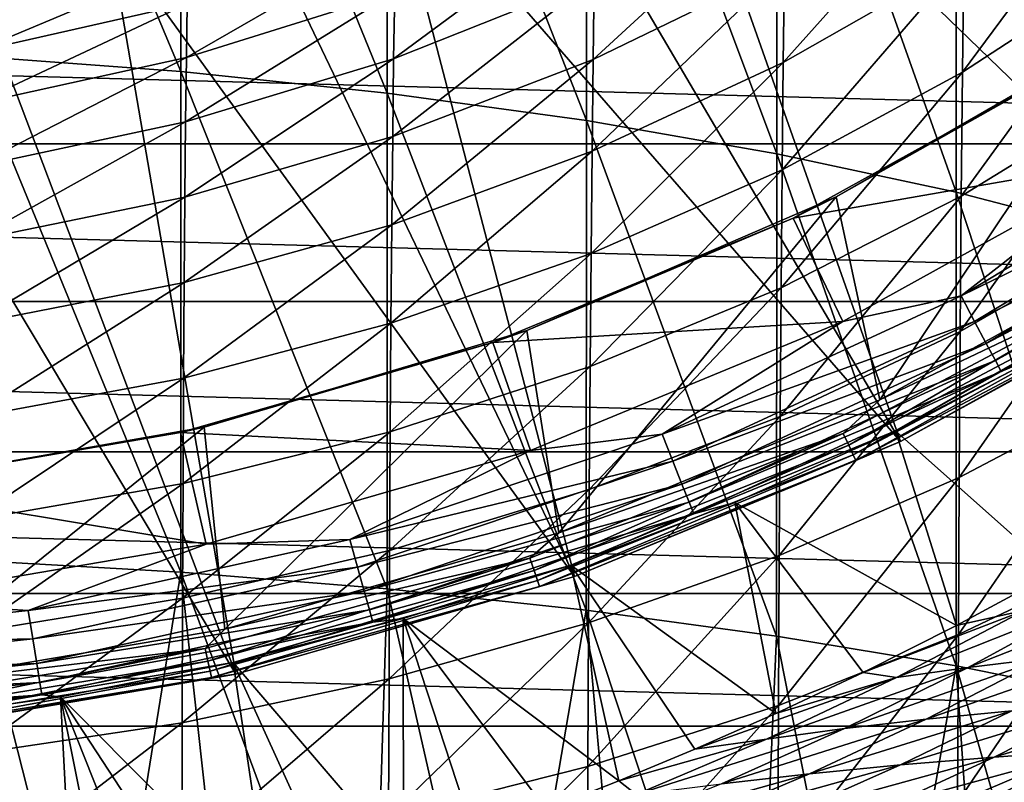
# Model space of a CAD drawing. Header units: metres. Extents: x -25 to 70, y -235 to 25.
# Tile 35 of 89: x 3.13 to 9.5, y -20.54 to -15.61. Entities that reach past the tile are written whole.
import ezdxf

# ---------------------------------------------------------------- set-up
doc = ezdxf.new("R2010")
doc.units = ezdxf.units.M
doc.layers.add('solid_10481012', color=7, linetype='CONTINUOUS')

msp = doc.modelspace()

# ---------------------------------------------------------------- linework, layer by layer
at = {"layer": 'solid_10481012'}
for points in [[(12.689924, -15.912662, 146.860336), (9.559669, -12.203668, 287.487549), (8.805446, -12.758508, 287.488861)], [(2.802681, -15.842874, 330.479065), (4.174084, -15.94379, 330.172699), (2.803312, -12.683741, 329.312592)], [(4.174084, -15.94379, 330.172699), (4.175025, -12.806825, 329.014343), (2.803312, -12.683741, 329.312592)], [(10.82848, -17.233427, 146.860336), (8.805446, -12.758508, 287.488861), (8.018869, -13.266939, 287.490204)], [(10.82848, -17.233427, 146.860336), (12.689924, -15.912662, 146.860336), (8.805446, -12.758508, 287.488861)], [(4.174084, -15.94379, 330.172699), (5.509908, -16.083843, 329.747498), (4.175025, -12.806825, 329.014343)], [(5.509908, -16.083843, 329.747498), (5.511149, -12.97764, 328.600464), (4.175025, -12.806825, 329.014343)], [(5.509908, -16.083843, 329.747498), (6.798703, -16.261856, 329.207062), (5.511149, -12.97764, 328.600464)], [(6.798703, -16.261856, 329.207062), (6.800234, -13.194755, 328.074371), (5.511149, -12.97764, 328.600464)], [(6.798703, -16.261856, 329.207062), (8.029491, -16.476324, 328.555969), (6.800234, -13.194755, 328.074371)], [(8.029491, -16.476324, 328.555969), (8.0313, -13.45633, 327.440552), (6.800234, -13.194755, 328.074371)], [(10.82848, -17.233427, 146.860336), (8.018869, -13.266939, 287.490204), (7.202557, -13.727188, 287.491547)], [(8.029491, -16.476324, 328.555969), (9.19181, -16.725376, 327.799866), (8.0313, -13.45633, 327.440552)], [(9.19181, -16.725376, 327.799866), (9.19388, -13.760088, 326.704498), (8.0313, -13.45633, 327.440552)], [(8.830861, -18.337471, 146.860336), (7.202557, -13.727188, 287.491547), (6.359639, -14.137401, 287.492859)], [(8.830861, -18.337471, 146.860336), (10.82848, -17.233427, 146.860336), (7.202557, -13.727188, 287.491547)], [(9.19181, -16.725376, 327.799866), (10.27564, -17.006947, 326.945038), (9.19388, -13.760088, 326.704498)], [(10.27564, -17.006947, 326.945038), (10.277954, -14.103506, 325.872375), (9.19388, -13.760088, 326.704498)], [(8.830861, -18.337471, 146.860336), (6.359639, -14.137401, 287.492859), (5.49359, -14.495871, 287.49408)], [(6.722189, -19.210913, 146.860336), (5.49359, -14.495871, 287.49408), (4.608154, -14.801135, 287.495117)], [(6.722189, -19.210913, 146.860336), (8.830861, -18.337471, 146.860336), (5.49359, -14.495871, 287.49408)], [(9.231731, -15.948812, 298.780029), (9.240475, -15.220299, 297.751526), (10.330043, -14.467548, 298.253601)], [(10.320268, -15.235913, 299.335907), (9.231731, -15.948812, 298.780029), (10.330043, -14.467548, 298.253601)], [(8.072002, -15.886113, 297.307434), (8.08037, -15.26539, 296.272186), (9.250053, -14.567857, 296.66626)], [(9.240475, -15.220299, 297.751526), (8.072002, -15.886113, 297.307434), (9.250053, -14.567857, 296.66626)], [(6.841783, -15.86606, 295.932831), (6.849484, -15.344194, 294.889557), (8.089466, -14.719397, 295.18399)], [(8.08037, -15.26539, 296.272186), (6.841783, -15.86606, 295.932831), (8.089466, -14.719397, 295.18399)], [(6.722189, -19.210913, 146.860336), (4.608154, -14.801135, 287.495117), (3.706413, -15.052256, 287.49585)], [(5.551063, -15.862793, 294.645172), (5.557805, -15.431769, 293.590454), (6.857803, -14.89591, 293.796204)], [(6.849484, -15.344194, 294.889557), (5.551063, -15.862793, 294.645172), (6.857803, -14.89591, 293.796204)], [(4.528981, -19.842764, 146.860336), (3.706413, -15.052256, 287.49585), (2.791026, -15.24853, 287.496216)], [(4.528981, -19.842764, 146.860336), (6.722189, -19.210913, 146.860336), (3.706413, -15.052256, 287.49585)], [(4.210369, -15.853358, 293.428589), (4.215855, -15.50655, 292.357117), (5.565046, -15.073649, 292.487701)], [(5.557805, -15.431769, 293.590454), (4.210369, -15.853358, 293.428589), (5.565046, -15.073649, 292.487701)], [(8.064364, -16.579376, 298.288361), (8.072002, -15.886113, 297.307434), (9.240475, -15.220299, 297.751526)], [(9.231731, -15.948812, 298.780029), (8.064364, -16.579376, 298.288361), (9.240475, -15.220299, 297.751526)], [(4.528981, -19.842764, 146.860336), (2.791026, -15.24853, 287.496216), (1.865521, -15.389191, 287.496368)], [(2.830728, -15.818482, 292.263031), (2.834666, -15.552446, 291.16684), (4.22172, -15.234026, 291.237885)], [(4.215855, -15.50655, 292.357117), (2.830728, -15.818482, 292.263031), (4.22172, -15.234026, 291.237885)], [(6.834698, -16.459469, 296.924988), (6.841783, -15.86606, 295.932831), (8.08037, -15.26539, 296.272186)], [(8.072002, -15.886113, 297.307434), (6.834698, -16.459469, 296.924988), (8.08037, -15.26539, 296.272186)], [(9.223822, -16.75107, 299.750214), (9.231731, -15.948812, 298.780029), (10.320268, -15.235913, 299.335907)], [(10.311425, -16.08182, 300.35675), (9.223822, -16.75107, 299.750214), (10.320268, -15.235913, 299.335907)], [(19.32082, -16.41123), (-19.32082, -16.41123), (-20.180984, -15.341129)], [(20.180984, -15.341129), (19.32082, -16.41123), (-20.180984, -15.341129)], [(5.544821, -16.364634, 295.651154), (5.551063, -15.862793, 294.645172), (6.849484, -15.344194, 294.889557)], [(6.841783, -15.86606, 295.932831), (5.544821, -16.364634, 295.651154), (6.849484, -15.344194, 294.889557)], [(2.27882, -20.225082, 146.860336), (4.528981, -19.842764, 146.860336), (1.865521, -15.389191, 287.496368)], [(4.205262, -16.270803, 294.452911), (4.210369, -15.853358, 293.428589), (5.557805, -15.431769, 293.590454)], [(5.551063, -15.862793, 294.645172), (4.205262, -16.270803, 294.452911), (5.557805, -15.431769, 293.590454)], [(2.827044, -16.157141, 293.311951), (2.830728, -15.818482, 292.263031), (4.215855, -15.50655, 292.357117)], [(4.210369, -15.853358, 293.428589), (2.827044, -16.157141, 293.311951), (4.215855, -15.50655, 292.357117)], [(8.415091, -16.755558, 146.550003), (9.975601, -15.876079, 146.026184), (10.303377, -15.665342, 146.550003)], [(8.415091, -16.755558, 146.550003), (10.303377, -15.665342, 146.550003), (8.697362, -18.068983, 146.550003)], [(10.303377, -15.665342, 146.550003), (10.666078, -16.981375, 146.550003), (8.697362, -18.068983, 146.550003)], [(2.802304, -19.105059, 331.421875), (4.173523, -19.183428, 331.109009), (2.802681, -15.842874, 330.479065)], [(4.173523, -19.183428, 331.109009), (4.174084, -15.94379, 330.172699), (2.802681, -15.842874, 330.479065)], [(2.823615, -16.5648, 294.314362), (2.827044, -16.157141, 293.311951), (4.210369, -15.853358, 293.428589)], [(4.205262, -16.270803, 294.452911), (2.823615, -16.5648, 294.314362), (4.210369, -15.853358, 293.428589)], [(4.200533, -16.756886, 295.429565), (4.205262, -16.270803, 294.452911), (5.551063, -15.862793, 294.645172)], [(5.544821, -16.364634, 295.651154), (4.200533, -16.756886, 295.429565), (5.551063, -15.862793, 294.645172)], [(5.53908, -16.935369, 296.607574), (5.544821, -16.364634, 295.651154), (6.841783, -15.86606, 295.932831)], [(6.834698, -16.459469, 296.924988), (5.53908, -16.935369, 296.607574), (6.841783, -15.86606, 295.932831)], [(6.82823, -17.122377, 297.86499), (6.834698, -16.459469, 296.924988), (8.072002, -15.886113, 297.307434)], [(8.064364, -16.579376, 298.288361), (6.82823, -17.122377, 297.86499), (8.072002, -15.886113, 297.307434)], [(10.369812, -16.50346, 146.013245), (9.975601, -15.876079, 146.026184), (8.13532, -16.893166, 146.026184)], [(8.415091, -16.755558, 146.550003), (8.13532, -16.893166, 146.026184), (9.975601, -15.876079, 146.026184)], [(4.173523, -19.183428, 331.109009), (5.509167, -19.292189, 330.674805), (4.174084, -15.94379, 330.172699)], [(5.509167, -19.292189, 330.674805), (5.509908, -16.083843, 329.747498), (4.174084, -15.94379, 330.172699)], [(8.057455, -17.343029, 299.213715), (8.064364, -16.579376, 298.288361), (9.231731, -15.948812, 298.780029)], [(9.223822, -16.75107, 299.750214), (8.057455, -17.343029, 299.213715), (9.231731, -15.948812, 298.780029)], [(5.509167, -19.292189, 330.674805), (6.797788, -19.430429, 330.122894), (5.509908, -16.083843, 329.747498)], [(6.797788, -19.430429, 330.122894), (6.798703, -16.261856, 329.207062), (5.509908, -16.083843, 329.747498)], [(9.216745, -17.625454, 300.659821), (9.223822, -16.75107, 299.750214), (10.311425, -16.08182, 300.35675)], [(10.303515, -17.003399, 301.31369), (9.216745, -17.625454, 300.659821), (10.311425, -16.08182, 300.35675)], [(2.82044, -17.03953, 295.269867), (2.823615, -16.5648, 294.314362), (4.205262, -16.270803, 294.452911)], [(4.200533, -16.756886, 295.429565), (2.82044, -17.03953, 295.269867), (4.205262, -16.270803, 294.452911)], [(6.797788, -19.430429, 330.122894), (8.028411, -19.596977, 329.457977), (6.798703, -16.261856, 329.207062)], [(8.028411, -19.596977, 329.457977), (8.029491, -16.476324, 328.555969), (6.798703, -16.261856, 329.207062)], [(9.222961, -17.396351, 145.984497), (11.049773, -16.297195, 145.984497), (10.369812, -16.50346, 146.013245)], [(11.154413, -16.451529, 145.906494), (11.049773, -16.297195, 145.984497), (9.222961, -17.396351, 145.984497)], [(4.196184, -17.309786, 296.357849), (4.200533, -16.756886, 295.429565), (5.544821, -16.364634, 295.651154)], [(5.53908, -16.935369, 296.607574), (4.196184, -17.309786, 296.357849), (5.544821, -16.364634, 295.651154)], [(18.403963, -17.433207), (-18.403963, -17.433207), (-19.32082, -16.41123)], [(19.32082, -16.41123), (18.403963, -17.433207), (-19.32082, -16.41123)], [(5.533838, -17.573082, 297.51355), (5.53908, -16.935369, 296.607574), (6.834698, -16.459469, 296.924988)], [(6.82823, -17.122377, 297.86499), (5.533838, -17.573082, 297.51355), (6.834698, -16.459469, 296.924988)], [(8.028411, -19.596977, 329.457977), (9.190574, -19.790384, 328.685822), (8.029491, -16.476324, 328.555969)], [(9.190574, -19.790384, 328.685822), (9.19181, -16.725376, 327.799866), (8.029491, -16.476324, 328.555969)], [(9.310303, -17.561092, 145.906494), (11.154413, -16.451529, 145.906494), (9.222961, -17.396351, 145.984497)], [(11.244744, -16.584757, 145.784256), (11.154413, -16.451529, 145.906494), (9.310303, -17.561092, 145.906494)], [(8.456807, -17.560741, 146.013245), (10.369812, -16.50346, 146.013245), (8.13532, -16.893166, 146.026184)], [(9.222961, -17.396351, 145.984497), (10.369812, -16.50346, 146.013245), (8.456807, -17.560741, 146.013245)], [(6.82238, -17.852785, 298.751709), (6.82823, -17.122377, 297.86499), (8.064364, -16.579376, 298.288361)], [(8.057455, -17.343029, 299.213715), (6.82238, -17.852785, 298.751709), (8.064364, -16.579376, 298.288361)], [(9.385699, -17.703306, 145.784256), (11.244744, -16.584757, 145.784256), (9.310303, -17.561092, 145.906494)], [(11.315, -16.688375, 145.62558), (11.244744, -16.584757, 145.784256), (9.385699, -17.703306, 145.784256)], [(9.44434, -17.813915, 145.62558), (11.315, -16.688375, 145.62558), (9.385699, -17.703306, 145.784256)], [(11.360696, -16.755772, 145.440598), (11.315, -16.688375, 145.62558), (9.44434, -17.813915, 145.62558)], [(6.412943, -17.619213, 146.550003), (8.13532, -16.893166, 146.026184), (8.415091, -16.755558, 146.550003)], [(6.412943, -17.619213, 146.550003), (8.415091, -16.755558, 146.550003), (6.619149, -18.929319, 146.550003)], [(8.415091, -16.755558, 146.550003), (8.697362, -18.068983, 146.550003), (6.619149, -18.929319, 146.550003)], [(8.051274, -18.175669, 300.081451), (8.057455, -17.343029, 299.213715), (9.223822, -16.75107, 299.750214)], [(9.216745, -17.625454, 300.659821), (8.051274, -18.175669, 300.081451), (9.223822, -16.75107, 299.750214)], [(9.190574, -19.790384, 328.685822), (10.274258, -20.009043, 327.812866), (9.19181, -16.725376, 327.799866)], [(10.274258, -20.009043, 327.812866), (10.27564, -17.006947, 326.945038), (9.19181, -16.725376, 327.799866)], [(9.482481, -17.885857, 145.440598), (11.360696, -16.755772, 145.440598), (9.44434, -17.813915, 145.62558)], [(9.482481, -17.885857, 145.440598), (10.787749, -17.168606, 145.241302), (11.360696, -16.755772, 145.440598)], [(2.817519, -17.579576, 296.177887), (2.82044, -17.03953, 295.269867), (4.200533, -16.756886, 295.429565)], [(4.196184, -17.309786, 296.357849), (2.817519, -17.579576, 296.177887), (4.200533, -16.756886, 295.429565)], [(4.192213, -17.927677, 297.237061), (4.196184, -17.309786, 296.357849), (5.53908, -16.935369, 296.607574)], [(5.533838, -17.573082, 297.51355), (4.192213, -17.927677, 297.237061), (5.53908, -16.935369, 296.607574)], [(8.456807, -17.560741, 146.013245), (8.13532, -16.893166, 146.026184), (6.192732, -17.697813, 146.026184)], [(6.412943, -17.619213, 146.550003), (6.192732, -17.697813, 146.026184), (8.13532, -16.893166, 146.026184)], [(10.38719, -17.263643, 146.565231), (8.697362, -18.068983, 146.550003), (10.666078, -16.981375, 146.550003)], [(9.210505, -18.571012, 301.506042), (9.216745, -17.625454, 300.659821), (10.303515, -17.003399, 301.31369)], [(10.296538, -17.999403, 302.203644), (9.210505, -18.571012, 301.506042), (10.303515, -17.003399, 301.31369)], [(5.529097, -18.275896, 298.368225), (5.533838, -17.573082, 297.51355), (6.82823, -17.122377, 297.86499)], [(6.82238, -17.852785, 298.751709), (5.529097, -18.275896, 298.368225), (6.82823, -17.122377, 297.86499)], [(9.482481, -17.885857, 145.440598), (9.808127, -17.746469, 145.241302), (10.787749, -17.168606, 145.241302)], [(8.459771, -18.285496, 146.565231), (8.697362, -18.068983, 146.550003), (10.38719, -17.263643, 146.565231)], [(8.459771, -18.285496, 146.565231), (10.38719, -17.263643, 146.565231), (8.49551, -18.362745, 146.609634)], [(10.38719, -17.263643, 146.565231), (10.431071, -17.336575, 146.609634), (8.49551, -18.362745, 146.609634)], [(10.486882, -17.429333, 146.765198), (10.82848, -17.233427, 146.860336), (8.830861, -18.337471, 146.860336)], [(2.814853, -18.183184, 297.037842), (2.817519, -17.579576, 296.177887), (4.196184, -17.309786, 296.357849)], [(4.192213, -17.927677, 297.237061), (2.814853, -18.183184, 297.037842), (4.196184, -17.309786, 296.357849)], [(6.817146, -18.649477, 299.583405), (6.82238, -17.852785, 298.751709), (8.057455, -17.343029, 299.213715)], [(8.051274, -18.175669, 300.081451), (6.817146, -18.649477, 299.583405), (8.057455, -17.343029, 299.213715)], [(8.49551, -18.362745, 146.609634), (10.431071, -17.336575, 146.609634), (8.523531, -18.423311, 146.67865)], [(10.431071, -17.336575, 146.609634), (10.465476, -17.393757, 146.67865), (8.523531, -18.423311, 146.67865)], [(17.433207, -18.403959), (-17.433207, -18.403959), (-18.403963, -17.433207)], [(18.403963, -17.433207), (17.433207, -18.403959), (-18.403963, -17.433207)], [(7.28802, -18.291552, 145.984497), (9.222961, -17.396351, 145.984497), (8.456807, -17.560741, 146.013245)], [(9.310303, -17.561092, 145.906494), (9.222961, -17.396351, 145.984497), (7.28802, -18.291552, 145.984497)], [(8.523531, -18.423311, 146.67865), (10.465476, -17.393757, 146.67865), (8.540965, -18.460993, 146.765198)], [(10.465476, -17.393757, 146.67865), (10.486882, -17.429333, 146.765198), (8.540965, -18.460993, 146.765198)], [(8.540965, -18.460993, 146.765198), (10.486882, -17.429333, 146.765198), (8.830861, -18.337471, 146.860336)], [(4.188621, -18.60878, 298.066528), (4.192213, -17.927677, 297.237061), (5.533838, -17.573082, 297.51355)], [(5.529097, -18.275896, 298.368225), (4.188621, -18.60878, 298.066528), (5.533838, -17.573082, 297.51355)], [(6.437453, -18.397184, 146.013245), (8.456807, -17.560741, 146.013245), (6.192732, -17.697813, 146.026184)], [(7.28802, -18.291552, 145.984497), (8.456807, -17.560741, 146.013245), (6.437453, -18.397184, 146.013245)], [(7.357037, -18.464769, 145.906494), (9.310303, -17.561092, 145.906494), (7.28802, -18.291552, 145.984497)], [(9.385699, -17.703306, 145.784256), (9.310303, -17.561092, 145.906494), (7.357037, -18.464769, 145.906494)], [(4.32412, -18.244574, 146.550003), (6.192732, -17.697813, 146.026184), (6.412943, -17.619213, 146.550003)], [(4.32412, -18.244574, 146.550003), (6.412943, -17.619213, 146.550003), (4.458097, -19.551409, 146.550003)], [(6.412943, -17.619213, 146.550003), (6.619149, -18.929319, 146.550003), (4.458097, -19.551409, 146.550003)], [(8.045821, -19.076605, 300.888977), (8.051274, -18.175669, 300.081451), (9.216745, -17.625454, 300.659821)], [(9.210505, -18.571012, 301.506042), (8.045821, -19.076605, 300.888977), (9.216745, -17.625454, 300.659821)], [(6.437453, -18.397184, 146.013245), (6.192732, -17.697813, 146.026184), (4.172267, -18.279898, 146.026184)], [(4.32412, -18.244574, 146.550003), (4.172267, -18.279898, 146.026184), (6.192732, -17.697813, 146.026184)], [(7.416616, -18.614302, 145.784256), (9.385699, -17.703306, 145.784256), (7.357037, -18.464769, 145.906494)], [(9.44434, -17.813915, 145.62558), (9.385699, -17.703306, 145.784256), (7.416616, -18.614302, 145.784256)], [(9.830387, -19.185242, 108.580101), (9.808127, -17.746469, 145.241302), (8.797645, -18.268497, 145.241302)], [(9.482481, -17.885857, 145.440598), (8.797645, -18.268497, 145.241302), (9.808127, -17.746469, 145.241302)], [(7.462954, -18.730602, 145.62558), (9.44434, -17.813915, 145.62558), (7.416616, -18.614302, 145.784256)], [(9.482481, -17.885857, 145.440598), (9.44434, -17.813915, 145.62558), (7.462954, -18.730602, 145.62558)], [(5.524855, -19.042749, 299.170013), (5.529097, -18.275896, 298.368225), (6.82238, -17.852785, 298.751709)], [(6.817146, -18.649477, 299.583405), (5.524855, -19.042749, 299.170013), (6.82238, -17.852785, 298.751709)], [(7.493093, -18.806246, 145.440598), (9.482481, -17.885857, 145.440598), (7.462954, -18.730602, 145.62558)], [(7.493093, -18.806246, 145.440598), (8.797645, -18.268497, 145.241302), (9.482481, -17.885857, 145.440598)], [(2.812442, -18.848642, 297.849152), (2.814853, -18.183184, 297.037842), (4.192213, -17.927677, 297.237061)], [(4.188621, -18.60878, 298.066528), (2.812442, -18.848642, 297.849152), (4.192213, -17.927677, 297.237061)], [(9.205097, -19.586813, 302.286041), (9.210505, -18.571012, 301.506042), (10.296538, -17.999403, 302.203644)], [(10.290493, -19.068604, 303.02356), (9.205097, -19.586813, 302.286041), (10.296538, -17.999403, 302.203644)], [(8.459771, -18.285496, 146.565231), (6.619149, -18.929319, 146.550003), (8.697362, -18.068983, 146.550003)], [(6.81253, -19.51199, 300.357635), (6.817146, -18.649477, 299.583405), (8.051274, -18.175669, 300.081451)], [(8.045821, -19.076605, 300.888977), (6.81253, -19.51199, 300.357635), (8.051274, -18.175669, 300.081451)], [(4.337145, -19.002274, 146.013245), (4.172267, -18.279898, 146.026184), (2.099334, -18.632105, 146.026184)], [(2.176767, -18.623219, 146.550003), (2.099334, -18.632105, 146.026184), (4.172267, -18.279898, 146.026184)], [(2.176767, -18.623219, 146.550003), (4.172267, -18.279898, 146.026184), (4.32412, -18.244574, 146.550003)], [(2.176767, -18.623219, 146.550003), (4.32412, -18.244574, 146.550003), (2.240177, -19.927715, 146.550003)], [(4.32412, -18.244574, 146.550003), (4.458097, -19.551409, 146.550003), (2.240177, -19.927715, 146.550003)], [(4.337145, -19.002274, 146.013245), (6.437453, -18.397184, 146.013245), (4.172267, -18.279898, 146.026184)], [(4.185408, -19.35216, 298.844757), (4.188621, -18.60878, 298.066528), (5.529097, -18.275896, 298.368225)], [(5.524855, -19.042749, 299.170013), (4.185408, -19.35216, 298.844757), (5.529097, -18.275896, 298.368225)], [(7.493093, -18.806246, 145.440598), (7.759481, -18.733046, 145.241302), (8.797645, -18.268497, 145.241302)], [(9.193628, -19.529049, 107.78611), (8.797645, -18.268497, 145.241302), (7.759481, -18.733046, 145.241302)], [(9.193628, -19.529049, 107.78611), (9.830387, -19.185242, 108.580101), (8.797645, -18.268497, 145.241302)], [(5.267633, -18.972298, 145.984497), (7.28802, -18.291552, 145.984497), (6.437453, -18.397184, 146.013245)], [(7.357037, -18.464769, 145.906494), (7.28802, -18.291552, 145.984497), (5.267633, -18.972298, 145.984497)], [(6.43317, -19.092968, 146.565231), (6.619149, -18.929319, 146.550003), (8.459771, -18.285496, 146.565231)], [(6.43317, -19.092968, 146.565231), (8.459771, -18.285496, 146.565231), (6.460348, -19.173628, 146.609634)], [(8.459771, -18.285496, 146.565231), (8.49551, -18.362745, 146.609634), (6.460348, -19.173628, 146.609634)], [(8.540965, -18.460993, 146.765198), (8.830861, -18.337471, 146.860336), (6.722189, -19.210913, 146.860336)], [(16.41123, -19.320818), (-16.41123, -19.320818), (-17.433207, -18.403959)], [(17.433207, -18.403959), (16.41123, -19.320818), (-17.433207, -18.403959)], [(5.267633, -18.972298, 145.984497), (6.437453, -18.397184, 146.013245), (4.337145, -19.002274, 146.013245)], [(6.460348, -19.173628, 146.609634), (8.49551, -18.362745, 146.609634), (6.481656, -19.236868, 146.67865)], [(8.49551, -18.362745, 146.609634), (8.523531, -18.423311, 146.67865), (6.481656, -19.236868, 146.67865)], [(5.317517, -19.151964, 145.906494), (7.357037, -18.464769, 145.906494), (5.267633, -18.972298, 145.984497)], [(7.416616, -18.614302, 145.784256), (7.357037, -18.464769, 145.906494), (5.317517, -19.151964, 145.906494)], [(6.481656, -19.236868, 146.67865), (8.523531, -18.423311, 146.67865), (6.494913, -19.276215, 146.765198)], [(8.523531, -18.423311, 146.67865), (8.540965, -18.460993, 146.765198), (6.494913, -19.276215, 146.765198)], [(6.494913, -19.276215, 146.765198), (8.540965, -18.460993, 146.765198), (6.722189, -19.210913, 146.860336)], [(8.041099, -20.045176, 301.633698), (8.045821, -19.076605, 300.888977), (9.210505, -18.571012, 301.506042)], [(9.205097, -19.586813, 302.286041), (8.041099, -20.045176, 301.633698), (9.210505, -18.571012, 301.506042)], [(2.182294, -19.368397, 146.013245), (4.337145, -19.002274, 146.013245), (2.099334, -18.632105, 146.026184)], [(2.810284, -19.575108, 298.610413), (2.812442, -18.848642, 297.849152), (4.188621, -18.60878, 298.066528)], [(4.185408, -19.35216, 298.844757), (2.810284, -19.575108, 298.610413), (4.188621, -18.60878, 298.066528)], [(5.360579, -19.307062, 145.784256), (7.416616, -18.614302, 145.784256), (5.317517, -19.151964, 145.906494)], [(7.462954, -18.730602, 145.62558), (7.416616, -18.614302, 145.784256), (5.360579, -19.307062, 145.784256)], [(5.521114, -19.873369, 299.916565), (5.524855, -19.042749, 299.170013), (6.817146, -18.649477, 299.583405)], [(6.81253, -19.51199, 300.357635), (5.521114, -19.873369, 299.916565), (6.817146, -18.649477, 299.583405)], [(5.394072, -19.427689, 145.62558), (7.462954, -18.730602, 145.62558), (5.360579, -19.307062, 145.784256)], [(7.493093, -18.806246, 145.440598), (7.462954, -18.730602, 145.62558), (5.394072, -19.427689, 145.62558)], [(8.024, -20.098616, 106.175186), (7.759481, -18.733046, 145.241302), (6.696904, -19.138653, 145.241302)], [(7.493093, -18.806246, 145.440598), (6.696904, -19.138653, 145.241302), (7.759481, -18.733046, 145.241302)], [(8.58859, -19.833273, 106.980247), (9.193628, -19.529049, 107.78611), (7.759481, -18.733046, 145.241302)], [(8.024, -20.098616, 106.175186), (8.58859, -19.833273, 106.980247), (7.759481, -18.733046, 145.241302)], [(5.415855, -19.506149, 145.440598), (7.493093, -18.806246, 145.440598), (5.394072, -19.427689, 145.62558)], [(5.415855, -19.506149, 145.440598), (6.696904, -19.138653, 145.241302), (7.493093, -18.806246, 145.440598)], [(3.185487, -19.430613, 145.984497), (5.267633, -18.972298, 145.984497), (4.337145, -19.002274, 146.013245)], [(5.317517, -19.151964, 145.906494), (5.267633, -18.972298, 145.984497), (3.185487, -19.430613, 145.984497)], [(6.43317, -19.092968, 146.565231), (4.458097, -19.551409, 146.550003), (6.619149, -18.929319, 146.550003)], [(3.185487, -19.430613, 145.984497), (4.337145, -19.002274, 146.013245), (2.182294, -19.368397, 146.013245)], [(4.182573, -20.157686, 299.56958), (4.185408, -19.35216, 298.844757), (5.524855, -19.042749, 299.170013)], [(5.521114, -19.873369, 299.916565), (4.182573, -20.157686, 299.56958), (5.524855, -19.042749, 299.170013)], [(2.748013, -22.395218, 332.132904), (3.649439, -22.428814, 331.942352), (2.802304, -19.105059, 331.421875)], [(3.649439, -22.428814, 331.942352), (4.173523, -19.183428, 331.109009), (2.802304, -19.105059, 331.421875)], [(4.331145, -19.676592, 146.565231), (4.458097, -19.551409, 146.550003), (6.43317, -19.092968, 146.565231)], [(4.331145, -19.676592, 146.565231), (6.43317, -19.092968, 146.565231), (4.349443, -19.759718, 146.609634)], [(6.43317, -19.092968, 146.565231), (6.460348, -19.173628, 146.609634), (4.349443, -19.759718, 146.609634)], [(6.80853, -20.439886, 301.07193), (6.81253, -19.51199, 300.357635), (8.045821, -19.076605, 300.888977)], [(8.041099, -20.045176, 301.633698), (6.80853, -20.439886, 301.07193), (8.045821, -19.076605, 300.888977)], [(9.200523, -20.671934, 302.997009), (9.205097, -19.586813, 302.286041), (10.290493, -19.068604, 303.02356)], [(10.28538, -20.209776, 303.770386), (9.200523, -20.671934, 302.997009), (10.290493, -19.068604, 303.02356)], [(3.215654, -19.61462, 145.906494), (5.317517, -19.151964, 145.906494), (3.185487, -19.430613, 145.984497)], [(5.360579, -19.307062, 145.784256), (5.317517, -19.151964, 145.906494), (3.215654, -19.61462, 145.906494)], [(4.349443, -19.759718, 146.609634), (6.460348, -19.173628, 146.609634), (4.363789, -19.824892, 146.67865)], [(6.460348, -19.173628, 146.609634), (6.481656, -19.236868, 146.67865), (4.363789, -19.824892, 146.67865)], [(5.415855, -19.506149, 145.440598), (5.613256, -19.484043, 145.241302), (6.696904, -19.138653, 145.241302)], [(7.008926, -20.534182, 104.564285), (6.696904, -19.138653, 145.241302), (5.613256, -19.484043, 145.241302)], [(7.500268, -20.329721, 105.373695), (8.024, -20.098616, 106.175186), (6.696904, -19.138653, 145.241302)], [(7.008926, -20.534182, 104.564285), (7.500268, -20.329721, 105.373695), (6.696904, -19.138653, 145.241302)], [(3.649439, -22.428814, 331.942352), (4.536898, -22.471783, 331.698669), (4.173523, -19.183428, 331.109009)], [(5.407372, -22.523937, 331.402893), (5.509167, -19.292189, 330.674805), (4.173523, -19.183428, 331.109009)], [(4.536898, -22.471783, 331.698669), (5.407372, -22.523937, 331.402893), (4.173523, -19.183428, 331.109009)], [(4.363789, -19.824892, 146.67865), (6.481656, -19.236868, 146.67865), (4.372714, -19.86544, 146.765198)], [(6.481656, -19.236868, 146.67865), (6.494913, -19.276215, 146.765198), (4.372714, -19.86544, 146.765198)], [(6.494913, -19.276215, 146.765198), (6.722189, -19.210913, 146.860336), (4.528981, -19.842764, 146.860336)], [(9.637474, -19.429663, 106.862144), (9.830387, -19.185242, 108.580101), (9.193628, -19.529049, 107.78611)], [(4.372714, -19.86544, 146.765198), (6.494913, -19.276215, 146.765198), (4.528981, -19.842764, 146.860336)], [(5.407372, -22.523937, 331.402893), (6.258306, -22.585129, 331.055847), (5.509167, -19.292189, 330.674805)], [(6.258306, -22.585129, 331.055847), (6.797788, -19.430429, 330.122894), (5.509167, -19.292189, 330.674805)], [(10.529306, -19.303759, 104.909279), (10.065566, -19.363779, 105.877861), (9.26801, -19.799702, 104.772224)], [(9.762037, -19.739948, 103.83757), (10.529306, -19.303759, 104.909279), (9.26801, -19.799702, 104.772224)], [(15.341186, -20.180944), (-15.341186, -20.180944), (-16.41123, -19.320818)], [(16.41123, -19.320818), (15.341186, -20.180944), (-16.41123, -19.320818)], [(2.808381, -20.362555, 299.31955), (2.810284, -19.575108, 298.610413), (4.185408, -19.35216, 298.844757)], [(4.182573, -20.157686, 299.56958), (2.808381, -20.362555, 299.31955), (4.185408, -19.35216, 298.844757)], [(3.241695, -19.773462, 145.784256), (5.360579, -19.307062, 145.784256), (3.215654, -19.61462, 145.906494)], [(5.394072, -19.427689, 145.62558), (5.360579, -19.307062, 145.784256), (3.241695, -19.773462, 145.784256)], [(10.065566, -19.363779, 105.877861), (9.637474, -19.429663, 106.862144), (8.803946, -19.865532, 105.72113)], [(9.26801, -19.799702, 104.772224), (10.065566, -19.363779, 105.877861), (8.803946, -19.865532, 105.72113)], [(1.065995, -19.661121, 145.984497), (3.185487, -19.430613, 145.984497), (2.182294, -19.368397, 146.013245)], [(3.215654, -19.61462, 145.906494), (3.185487, -19.430613, 145.984497), (1.065995, -19.661121, 145.984497)], [(3.261948, -19.897005, 145.62558), (5.394072, -19.427689, 145.62558), (3.241695, -19.773462, 145.784256)], [(5.415855, -19.506149, 145.440598), (5.394072, -19.427689, 145.62558), (3.261948, -19.897005, 145.62558)], [(6.258306, -22.585129, 331.055847), (7.086747, -22.655178, 330.658569), (6.797788, -19.430429, 330.122894)], [(7.889498, -22.733801, 330.212677), (8.028411, -19.596977, 329.457977), (6.797788, -19.430429, 330.122894)], [(7.086747, -22.655178, 330.658569), (7.889498, -22.733801, 330.212677), (6.797788, -19.430429, 330.122894)], [(9.637474, -19.429663, 106.862144), (9.193628, -19.529049, 107.78611), (8.58859, -19.833273, 106.980247)], [(8.803946, -19.865532, 105.72113), (9.637474, -19.429663, 106.862144), (8.58859, -19.833273, 106.980247)], [(5.613813, -21.056679, 101.851639), (5.613256, -19.484043, 145.241302), (4.511946, -19.768127, 145.241302)], [(5.415855, -19.506149, 145.440598), (4.511946, -19.768127, 145.241302), (5.613256, -19.484043, 145.241302)], [(6.538534, -20.719442, 103.726997), (7.008926, -20.534182, 104.564285), (5.613256, -19.484043, 145.241302)], [(6.074686, -20.892797, 102.829651), (6.538534, -20.719442, 103.726997), (5.613256, -19.484043, 145.241302)], [(5.613813, -21.056679, 101.851639), (6.074686, -20.892797, 102.829651), (5.613256, -19.484043, 145.241302)], [(4.331145, -19.676592, 146.565231), (2.240177, -19.927715, 146.550003), (4.458097, -19.551409, 146.550003)], [(3.275122, -19.97736, 145.440598), (5.415855, -19.506149, 145.440598), (3.261948, -19.897005, 145.62558)], [(3.275122, -19.97736, 145.440598), (4.511946, -19.768127, 145.241302), (5.415855, -19.506149, 145.440598)], [(5.517873, -20.767508, 300.605652), (5.521114, -19.873369, 299.916565), (6.81253, -19.51199, 300.357635)], [(6.80853, -20.439886, 301.07193), (5.517873, -20.767508, 300.605652), (6.81253, -19.51199, 300.357635)], [(1.07609, -19.847311, 145.906494), (3.215654, -19.61462, 145.906494), (1.065995, -19.661121, 145.984497)], [(3.241695, -19.773462, 145.784256), (3.215654, -19.61462, 145.906494), (1.07609, -19.847311, 145.906494)], [(7.889498, -22.733801, 330.212677), (8.6634, -22.820681, 329.719971), (8.028411, -19.596977, 329.457977)], [(8.6634, -22.820681, 329.719971), (9.190574, -19.790384, 328.685822), (8.028411, -19.596977, 329.457977)], [(8.037104, -21.080717, 302.312958), (8.041099, -20.045176, 301.633698), (9.205097, -19.586813, 302.286041)], [(9.200523, -20.671934, 302.997009), (8.037104, -21.080717, 302.312958), (9.205097, -19.586813, 302.286041)], [(2.178342, -20.029526, 146.565231), (2.240177, -19.927715, 146.550003), (4.331145, -19.676592, 146.565231)], [(2.178342, -20.029526, 146.565231), (4.331145, -19.676592, 146.565231), (2.187545, -20.114143, 146.609634)], [(4.331145, -19.676592, 146.565231), (4.349443, -19.759718, 146.609634), (2.187545, -20.114143, 146.609634)], [(10.284714, -19.686279, 102.92511), (9.762037, -19.739948, 103.83757), (8.997718, -20.134872, 102.652031)], [(9.551109, -20.079967, 101.784348), (10.284714, -19.686279, 102.92511), (8.997718, -20.134872, 102.652031)], [(9.762037, -19.739948, 103.83757), (9.26801, -19.799702, 104.772224), (8.467849, -20.196054, 103.539658)], [(8.997718, -20.134872, 102.652031), (9.762037, -19.739948, 103.83757), (8.467849, -20.196054, 103.539658)], [(1.084804, -20.008039, 145.784256), (3.241695, -19.773462, 145.784256), (1.07609, -19.847311, 145.906494)], [(3.261948, -19.897005, 145.62558), (3.241695, -19.773462, 145.784256), (1.084804, -20.008039, 145.784256)], [(2.187545, -20.114143, 146.609634), (4.349443, -19.759718, 146.609634), (2.19476, -20.180487, 146.67865)], [(4.349443, -19.759718, 146.609634), (4.363789, -19.824892, 146.67865), (2.19476, -20.180487, 146.67865)], [(3.275122, -19.97736, 145.440598), (3.39644, -19.990017, 145.241302), (4.511946, -19.768127, 145.241302)], [(4.747364, -21.346384, 99.683311), (4.511946, -19.768127, 145.241302), (3.39644, -19.990017, 145.241302)], [(5.167256, -21.208538, 100.798996), (5.613813, -21.056679, 101.851639), (4.511946, -19.768127, 145.241302)], [(4.747364, -21.346384, 99.683311), (5.167256, -21.208538, 100.798996), (4.511946, -19.768127, 145.241302)], [(9.26801, -19.799702, 104.772224), (8.803946, -19.865532, 105.72113), (7.962603, -20.263508, 104.440056)], [(8.467849, -20.196054, 103.539658), (9.26801, -19.799702, 104.772224), (7.962603, -20.263508, 104.440056)], [(8.6634, -22.820681, 329.719971), (9.405317, -22.915485, 329.182312), (9.190574, -19.790384, 328.685822)], [(10.112626, -23.01786, 328.601715), (10.274258, -20.009043, 327.812866), (9.190574, -19.790384, 328.685822)], [(9.405317, -22.915485, 329.182312), (10.112626, -23.01786, 328.601715), (9.190574, -19.790384, 328.685822)], [(2.19476, -20.180487, 146.67865), (4.363789, -19.824892, 146.67865), (2.199249, -20.221762, 146.765198)], [(4.363789, -19.824892, 146.67865), (4.372714, -19.86544, 146.765198), (2.199249, -20.221762, 146.765198)], [(2.199249, -20.221762, 146.765198), (4.372714, -19.86544, 146.765198), (2.27882, -20.225082, 146.860336)], [(4.372714, -19.86544, 146.765198), (4.528981, -19.842764, 146.860336), (2.27882, -20.225082, 146.860336)], [(4.180118, -21.025263, 300.238831), (4.182573, -20.157686, 299.56958), (5.521114, -19.873369, 299.916565)], [(5.517873, -20.767508, 300.605652), (4.180118, -21.025263, 300.238831), (5.521114, -19.873369, 299.916565)], [(8.803946, -19.865532, 105.72113), (8.024, -20.098616, 106.175186), (7.500268, -20.329721, 105.373695)], [(7.962603, -20.263508, 104.440056), (8.803946, -19.865532, 105.72113), (7.500268, -20.329721, 105.373695)], [(8.803946, -19.865532, 105.72113), (8.58859, -19.833273, 106.980247), (8.024, -20.098616, 106.175186)], [(1.091582, -20.133047, 145.62558), (3.261948, -19.897005, 145.62558), (1.084804, -20.008039, 145.784256)], [(3.275122, -19.97736, 145.440598), (3.261948, -19.897005, 145.62558), (1.091582, -20.133047, 145.62558)], [(1.09599, -20.214354, 145.440598), (3.275122, -19.97736, 145.440598), (1.091582, -20.133047, 145.62558)], [(1.09599, -20.214354, 145.440598), (2.270248, -20.149008, 145.241302), (3.275122, -19.97736, 145.440598)], [(3.275122, -19.97736, 145.440598), (2.270248, -20.149008, 145.241302), (3.39644, -19.990017, 145.241302)], [(3.488061, -21.761206, 94.786041), (3.39644, -19.990017, 145.241302), (2.270248, -20.149008, 145.241302)], [(4.364315, -21.469547, 98.517212), (4.747364, -21.346384, 99.683311), (3.39644, -19.990017, 145.241302)], [(4.025218, -21.578516, 97.312302), (4.364315, -21.469547, 98.517212), (3.39644, -19.990017, 145.241302)], [(3.733368, -21.674847, 96.073059), (4.025218, -21.578516, 97.312302), (3.39644, -19.990017, 145.241302)], [(3.488061, -21.761206, 94.786041), (3.733368, -21.674847, 96.073059), (3.39644, -19.990017, 145.241302)], [(10.722304, -19.989031, 100.133766), (10.126554, -20.031353, 100.94313), (9.437716, -20.380287, 99.731567)], [(10.060598, -20.335909, 98.976158), (10.722304, -19.989031, 100.133766), (9.437716, -20.380287, 99.731567)], [(6.805148, -21.432734, 301.723877), (6.80853, -20.439886, 301.07193), (8.041099, -20.045176, 301.633698)], [(8.037104, -21.080717, 302.312958), (6.805148, -21.432734, 301.723877), (8.041099, -20.045176, 301.633698)], [(10.126554, -20.031353, 100.94313), (9.551109, -20.079967, 101.784348), (8.831024, -20.431135, 100.515213)], [(9.437716, -20.380287, 99.731567), (10.126554, -20.031353, 100.94313), (8.831024, -20.431135, 100.515213)], [(9.551109, -20.079967, 101.784348), (8.997718, -20.134872, 102.652031), (8.24193, -20.488449, 101.322304)], [(8.831024, -20.431135, 100.515213), (9.551109, -20.079967, 101.784348), (8.24193, -20.488449, 101.322304)], [(14.226094, -20.981915), (-14.226094, -20.981915), (-15.341186, -20.180944)], [(15.341186, -20.180944), (14.226094, -20.981915), (-15.341186, -20.180944)], [(3.289974, -21.83979, 93.434174), (3.488061, -21.761206, 94.786041), (2.270248, -20.149008, 145.241302)], [(3.142472, -21.911861, 92.007164), (3.289974, -21.83979, 93.434174), (2.270248, -20.149008, 145.241302)], [(3.050392, -21.977711, 90.508827), (3.142472, -21.911861, 92.007164), (2.270248, -20.149008, 145.241302)], [(2.806732, -21.210993, 299.974487), (2.808381, -20.362555, 299.31955), (4.182573, -20.157686, 299.56958)], [(4.180118, -21.025263, 300.238831), (2.806732, -21.210993, 299.974487), (4.182573, -20.157686, 299.56958)], [(8.467849, -20.196054, 103.539658), (7.962603, -20.263508, 104.440056), (7.121021, -20.622437, 102.983055)], [(7.671628, -20.552219, 102.147041), (8.467849, -20.196054, 103.539658), (7.121021, -20.622437, 102.983055)], [(8.997718, -20.134872, 102.652031), (8.467849, -20.196054, 103.539658), (7.671628, -20.552219, 102.147041)], [(8.24193, -20.488449, 101.322304), (8.997718, -20.134872, 102.652031), (7.671628, -20.552219, 102.147041)], [(9.196785, -21.825592, 303.635925), (9.200523, -20.671934, 302.997009), (10.28538, -20.209776, 303.770386)], [(10.281201, -21.421831, 304.440887), (9.196785, -21.825592, 303.635925), (10.28538, -20.209776, 303.770386)], [(7.962603, -20.263508, 104.440056), (7.500268, -20.329721, 105.373695), (7.008926, -20.534182, 104.564285)], [(7.121021, -20.622437, 102.983055), (7.962603, -20.263508, 104.440056), (7.008926, -20.534182, 104.564285)], [(10.698121, -20.29801, 98.253075), (10.060598, -20.335909, 98.976158), (9.433816, -20.638529, 97.703949)], [(10.098905, -20.598131, 97.048172), (10.698121, -20.29801, 98.253075), (9.433816, -20.638529, 97.703949)], [(9.437716, -20.380287, 99.731567), (8.831024, -20.431135, 100.515213), (8.138645, -20.739229, 99.096275)], [(8.779995, -20.685566, 98.387848), (9.437716, -20.380287, 99.731567), (8.138645, -20.739229, 99.096275)], [(10.060598, -20.335909, 98.976158), (9.437716, -20.380287, 99.731567), (8.779995, -20.685566, 98.387848)], [(9.433816, -20.638529, 97.703949), (10.060598, -20.335909, 98.976158), (8.779995, -20.685566, 98.387848)], [(5.515131, -21.724916, 301.234924), (5.517873, -20.767508, 300.605652), (6.80853, -20.439886, 301.07193)], [(6.805148, -21.432734, 301.723877), (5.515131, -21.724916, 301.234924), (6.80853, -20.439886, 301.07193)], [(8.831024, -20.431135, 100.515213), (8.24193, -20.488449, 101.322304), (7.510868, -20.799517, 99.825066)], [(8.138645, -20.739229, 99.096275), (8.831024, -20.431135, 100.515213), (7.510868, -20.799517, 99.825066)], [(8.24193, -20.488449, 101.322304), (7.671628, -20.552219, 102.147041), (6.897606, -20.866417, 100.569176)], [(7.510868, -20.799517, 99.825066), (8.24193, -20.488449, 101.322304), (6.897606, -20.866417, 100.569176)], [(7.121021, -20.622437, 102.983055), (7.008926, -20.534182, 104.564285), (6.538534, -20.719442, 103.726997)]]:
    msp.add_3dface(points, dxfattribs=at)

doc.saveas('drawing.dxf')
